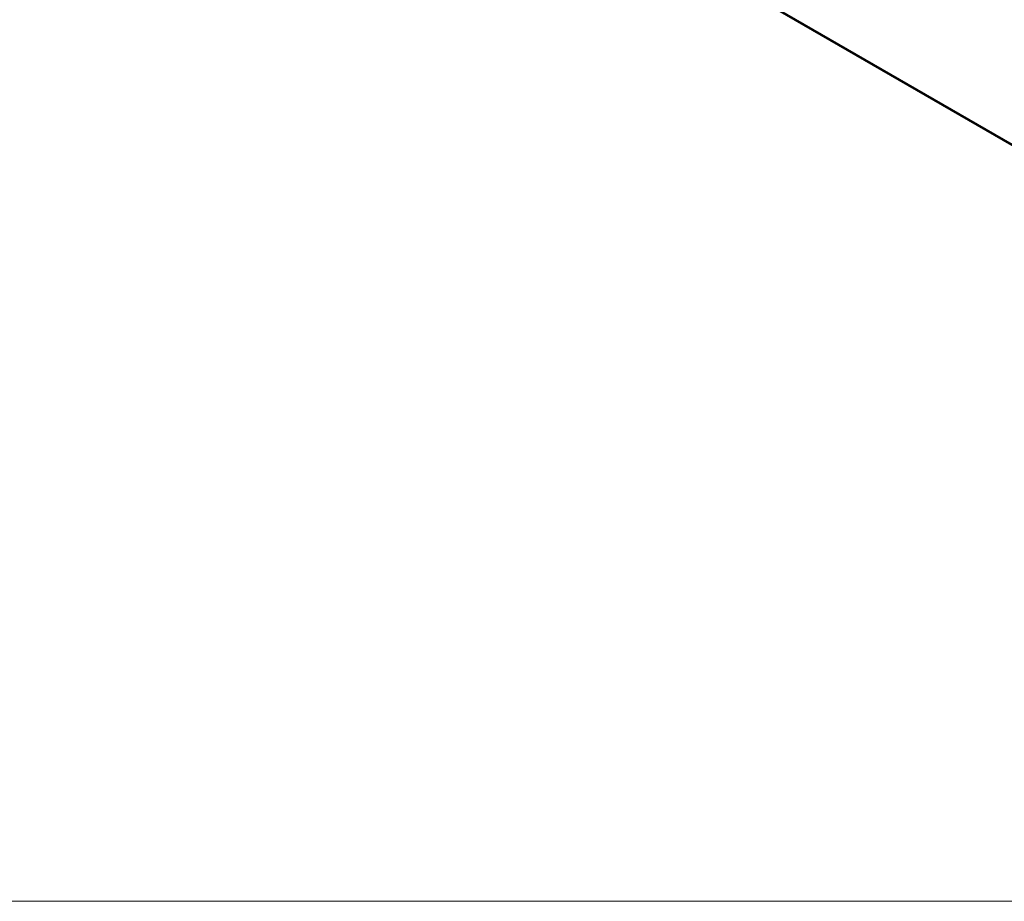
# Model space of a CAD drawing. Header units: millimetres. Extents: x 0 to 820, y 0 to 1200.
# Tile 9 of 81: x 407 to 511, y 0 to 94. Entities that reach past the tile are written whole.
import ezdxf

# ---------------------------------------------------------------- set-up
doc = ezdxf.new("R2010")
doc.units = ezdxf.units.MM
doc.header["$MEASUREMENT"] = 0
doc.layers.add('Layer 1', color=7, linetype='Continuous', lineweight=0)

# ---------------------------------------------------------------- blocks, each defined once
blk = doc.blocks.new('Block_0')
at = {"layer": 'Layer 1'}
blk.add_lwpolyline([(0, 1200), (820, 1200), (820, 0), (0, 0)], close=True, dxfattribs=at)
blk = doc.blocks.new('Block_3')
at = {"layer": 'Layer 1', "color": 18, "lineweight": 53, "true_color": 0x010101}
blk.add_line((181.38, 271.25), (553.89, 56.19), dxfattribs=at)
at = {"layer": 'Layer 1'}
blk.add_lwpolyline([(0, 1200), (820, 1200), (820, 0), (0, 0)], close=True, dxfattribs=at)
blk = doc.blocks.new('Block_14')
at = {"layer": 'Layer 1'}
blk.add_lwpolyline([(0, 1200), (820, 1200), (820, 0), (0, 0)], close=True, dxfattribs=at)
blk = doc.blocks.new('Block_33')
at = {"layer": 'Layer 1'}
blk.add_lwpolyline([(0, 1200), (820, 1200), (820, 0), (0, 0)], close=True, dxfattribs=at)
blk = doc.blocks.new('Block_36')
at = {"layer": 'Layer 1'}
blk.add_lwpolyline([(0, 1200), (820, 1200), (820, 0), (0, 0)], close=True, dxfattribs=at)

msp = doc.modelspace()

# ---------------------------------------------------------------- block references
at = {"layer": 'Layer 1'}
for name in ['Block_0', 'Block_3', 'Block_14', 'Block_33', 'Block_36']:
    msp.add_blockref(name, (0, 0), dxfattribs=at)

doc.saveas('drawing.dxf')
